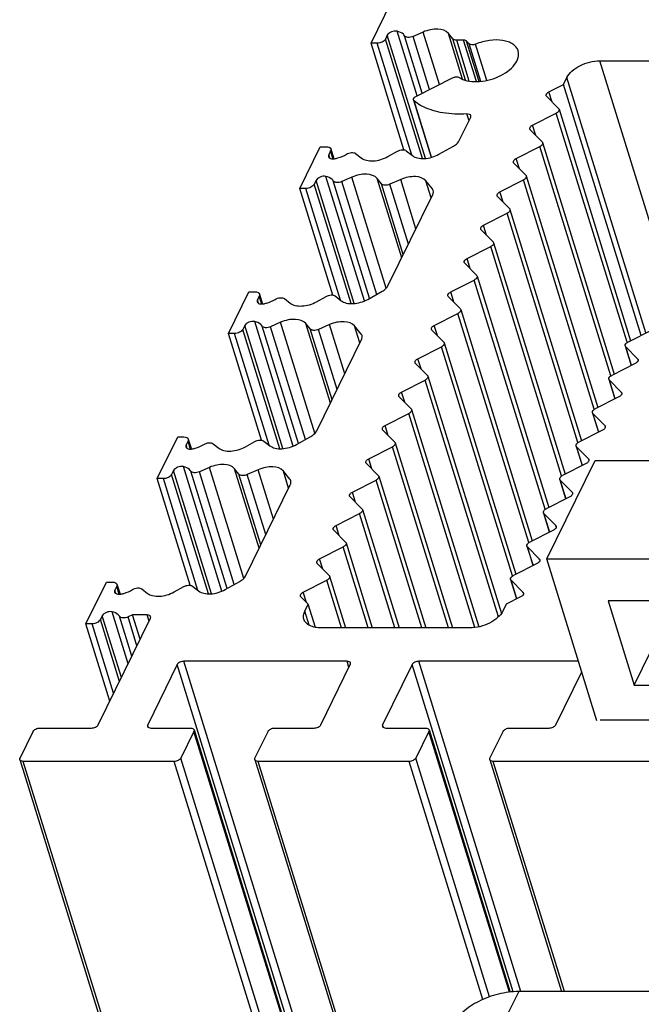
# Model space of a CAD drawing. Header units: millimetres. Extents: x 0 to 594, y 0 to 420.
# Tile 63 of 104: x 274 to 295, y 92 to 125. Entities that reach past the tile are written whole.
import ezdxf

# ---------------------------------------------------------------- set-up
doc = ezdxf.new("R2010")
doc.units = ezdxf.units.MM
doc.header["$LTSCALE"] = 32.67
doc.layers.get('0').update_dxf_attribs({"linetype": 'CONTINUOUS'})

msp = doc.modelspace()

# ---------------------------------------------------------------- linework, layer by layer
at = {"color": 7, "linetype": 'CONTINUOUS'}
for p, q in [((286.16338, 124.63152), (286.84972, 126.03015)), ((286.70942, 124.89962), (286.64649, 124.77139)), ((287.91123, 125.00889), (287.57536, 124.86005)), ((288.90168, 124.78374), (288.7566, 124.96377)), ((287.2684, 121.05566), (286.16338, 124.63152)), ((286.37062, 124.63152), (286.16338, 124.63152)), ((289.26557, 124.73597), (289.0342, 124.73597)), ((289.45687, 124.61223), (289.36672, 124.7032)), ((293.83308, 124.0441), (298.80681, 124.0441)), ((287.68423, 122.85997), (288.89929, 123.47598)), ((292.12817, 123.00439), (292.61504, 123.25122)), ((292.61504, 123.25122), (292.72959, 123.48465)), ((295.21607, 114.83427), (292.61504, 123.25122)), ((292.44812, 122.44494), (292.05052, 122.84616)), ((287.59067, 122.72771), (288.18419, 120.80705)), ((291.5791, 121.8855), (292.37047, 122.28671)), ((292.46404, 122.41897), (294.86318, 114.65536)), ((289.1202, 121.36574), (289.50476, 122.14941)), ((291.89905, 121.32605), (291.50145, 121.72726)), ((291.91497, 121.30007), (294.3141, 113.53647)), ((283.7749, 119.76432), (284.46124, 121.16294)), ((284.46124, 121.16294), (284.66848, 121.16294)), ((284.80709, 121.02308), (284.74416, 120.89484)), ((284.81482, 121.08951), (284.91887, 120.7528)), ((285.64894, 120.93441), (285.83872, 120.78557)), ((286.72838, 120.83069), (287.05016, 121.01073)), ((287.34671, 121.02577), (287.55203, 120.86474)), ((288.44169, 120.90986), (288.92725, 121.18154)), ((291.03002, 120.7666), (291.8214, 121.16781)), ((291.34997, 120.20715), (290.95237, 120.60836)), ((284.32094, 120.03242), (284.25801, 119.90418)), ((285.52275, 120.14168), (285.18688, 119.99285)), ((286.5132, 119.91653), (286.36813, 120.09657)), ((287.15835, 120.06251), (286.79499, 119.90149)), ((288.22265, 119.74572), (288.00373, 120.01739)), ((290.48095, 119.6477), (291.27232, 120.04891)), ((291.36589, 120.18117), (293.76503, 112.41757)), ((284.87992, 116.18846), (283.7749, 119.76432)), ((283.98214, 119.76432), (283.7749, 119.76432)), ((286.73172, 116.49853), (288.23481, 119.56151)), ((290.8009, 119.08825), (290.40329, 119.48946)), ((289.93187, 118.5288), (290.72325, 118.93001)), ((290.81682, 119.06228), (293.21595, 111.29867)), ((290.25182, 117.96935), (289.85422, 118.37057)), ((290.26774, 117.94338), (292.66688, 110.17977)), ((289.3828, 117.4099), (290.17417, 117.81112)), ((289.70275, 116.85045), (289.30514, 117.25167)), ((288.83358, 116.29093), (289.6251, 116.69222)), ((289.71867, 116.82448), (292.1178, 109.06087)), ((281.38642, 114.89711), (282.07277, 116.29573)), ((282.07277, 116.29573), (282.28001, 116.29573)), ((286.05321, 116.04266), (286.53878, 116.31434)), ((282.41861, 116.15587), (282.35568, 116.02764)), ((282.42634, 116.2223), (282.53039, 115.88559)), ((283.26046, 116.0672), (283.45025, 115.91837)), ((284.3399, 115.96349), (284.66168, 116.14352)), ((284.95823, 116.15856), (285.16356, 115.99754)), ((289.1536, 115.73141), (288.75593, 116.1327)), ((289.16952, 115.70544), (291.56863, 107.94193)), ((283.13427, 115.27448), (282.79841, 115.12564)), ((288.28457, 115.17196), (289.07595, 115.57318)), ((281.93246, 115.16521), (281.86953, 115.03697)), ((284.12472, 115.04932), (283.97965, 115.22936)), ((284.76988, 115.19531), (284.40652, 115.03428)), ((285.83417, 114.87851), (285.61525, 115.15019)), ((288.60453, 114.61252), (288.20692, 115.01373)), ((295.57004, 115.01373), (294.77866, 114.61252)), ((282.49132, 111.32167), (281.38642, 114.89711)), ((281.59366, 114.89711), (281.38642, 114.89711)), ((284.34341, 111.63168), (285.84633, 114.69431)), ((287.7355, 114.05307), (288.52688, 114.45428)), ((288.62045, 114.58654), (291.01955, 106.82303)), ((294.68509, 114.48025), (294.88699, 113.82691)), ((294.70101, 114.45428), (295.09862, 114.05307)), ((288.05545, 113.49362), (287.65785, 113.89483)), ((295.02096, 113.89483), (294.22959, 113.49362)), ((287.18642, 112.93417), (287.9778, 113.33538)), ((288.07137, 113.46764), (290.5311, 105.50794)), ((294.13602, 113.36136), (294.33792, 112.70801)), ((294.15194, 113.33538), (294.54954, 112.93417)), ((287.50638, 112.37472), (287.10877, 112.77593)), ((294.47189, 112.77593), (293.68051, 112.37472)), ((287.52229, 112.34875), (289.77534, 105.05788)), ((286.63735, 111.81527), (287.42873, 112.21648)), ((293.58694, 112.24246), (293.78884, 111.58911)), ((293.60286, 112.21648), (294.00046, 111.81527)), ((286.9573, 111.25582), (286.5597, 111.65703)), ((293.92281, 111.65703), (293.13144, 111.25582)), ((278.99812, 110.03026), (279.68446, 111.42888)), ((279.68446, 111.42888), (279.8917, 111.42888)), ((280.03031, 111.28902), (279.96738, 111.16078)), ((280.03804, 111.35545), (280.14209, 111.01874)), ((282.56993, 111.29171), (282.77525, 111.13069)), ((283.66491, 111.17581), (284.15047, 111.44748)), ((280.87216, 111.20035), (281.06194, 111.05151)), ((281.9516, 111.09663), (282.27337, 111.27667)), ((286.08827, 110.69637), (286.87965, 111.09759)), ((286.97322, 111.22985), (288.89133, 105.02284)), ((293.03787, 111.12356), (293.23977, 110.47022)), ((293.05379, 111.09759), (293.45139, 110.69637)), ((292.05718, 107.33907), (293.67695, 110.63982)), ((293.67695, 110.63982), (306.02838, 110.63982)), ((279.54416, 110.29836), (279.48123, 110.17012)), ((280.74597, 110.40763), (280.4101, 110.25879)), ((281.73642, 110.18247), (281.59134, 110.36251)), ((282.38157, 110.32845), (282.01821, 110.16743)), ((286.40823, 110.13692), (286.01062, 110.53814)), ((293.37374, 110.53814), (292.58236, 110.13692)), ((280.10327, 106.45398), (278.99812, 110.03026)), ((279.20536, 110.03026), (278.99812, 110.03026)), ((283.44587, 110.01166), (283.22695, 110.28334)), ((285.5392, 109.57747), (286.33057, 109.97869)), ((286.42414, 110.11095), (287.99649, 105.02284)), ((292.48879, 110.00466), (292.69069, 109.35132)), ((292.50471, 109.97869), (292.90231, 109.57747)), ((281.95476, 106.76412), (283.45803, 109.82746)), ((285.85915, 109.01803), (285.46155, 109.41924)), ((292.82466, 109.41924), (292.03329, 109.01803)), ((285.87507, 108.99205), (287.10165, 105.02284)), ((284.99012, 108.45858), (285.7815, 108.85979)), ((291.93972, 108.88576), (292.14162, 108.23242)), ((291.95563, 108.85979), (292.35324, 108.45858)), ((285.31007, 107.89913), (284.91247, 108.30034)), ((292.27559, 108.30034), (291.48421, 107.89913)), ((284.44105, 107.33968), (285.23242, 107.74089)), ((285.32599, 107.87315), (286.20681, 105.02284)), ((291.39064, 107.76687), (291.59254, 107.11352)), ((291.40656, 107.74089), (291.80416, 107.33968)), ((293.73465, 101.91079), (292.05718, 107.33907)), ((292.05718, 107.33907), (304.40861, 107.33907)), ((284.761, 106.78023), (284.3634, 107.18144)), ((291.72651, 107.18144), (290.93513, 106.78023)), ((284.77692, 106.75426), (285.31197, 105.02284)), ((276.60947, 105.1627), (277.29581, 106.56132)), ((277.29581, 106.56132), (277.50305, 106.56132)), ((277.64165, 106.42146), (277.57872, 106.29322)), ((277.64938, 106.48789), (277.75344, 106.15118)), ((278.4835, 106.33279), (278.67329, 106.18396)), ((279.56295, 106.22907), (279.88472, 106.40911)), ((280.18127, 106.42415), (280.3866, 106.26313)), ((281.27626, 106.30825), (281.76182, 106.57992)), ((283.89197, 106.22078), (284.68335, 106.62199)), ((290.84157, 106.64797), (291.04346, 105.99462)), ((290.85748, 106.62199), (291.25509, 106.22078)), ((284.05893, 105.81571), (283.81432, 106.06254)), ((291.17744, 106.06255), (290.69057, 105.81571)), ((283.94438, 105.58229), (284.05893, 105.81571)), ((284.29806, 105.0419), (284.05893, 105.81571)), ((290.69057, 105.81571), (290.57602, 105.58229)), ((294.10936, 105.92908), (294.9808, 103.10911)), ((303.22787, 105.92908), (294.10936, 105.92908)), ((277.0209, 101.77803), (278.77221, 105.34682)), ((277.15551, 105.4308), (277.09258, 105.30256)), ((278.17373, 105.45871), (278.02145, 105.39123)), ((278.42619, 104.64172), (278.17373, 105.45871)), ((278.66132, 105.45871), (278.17373, 105.45871)), ((277.41023, 102.57141), (276.60947, 105.1627)), ((276.81671, 105.1627), (276.60947, 105.1627)), ((289.47253, 105.02284), (284.4988, 105.02284)), ((294.9808, 103.10911), (295.80441, 104.78745)), ((279.66715, 103.79205), (278.67881, 101.77803)), ((285.35895, 103.90394), (279.88784, 103.90394)), ((284.48149, 101.77803), (285.46983, 103.79205)), ((287.54222, 103.79205), (286.55388, 101.77803)), ((293.11872, 103.90394), (287.76292, 103.90394)), ((292.35657, 101.77803), (293.22733, 103.55247)), ((294.9808, 103.10911), (304.09931, 103.10911)), ((293.84815, 101.94587), (297.24687, 101.94587)), ((274.39944, 100.65913), (274.8387, 101.55425)), ((275.0594, 101.66614), (276.8002, 101.66614)), ((278.78969, 101.66614), (280.11602, 101.66614)), ((280.22691, 101.55425), (279.78765, 100.65913)), ((280.23309, 101.6074), (302.01906, 31.10798)), ((282.27451, 100.65913), (282.71377, 101.55425)), ((282.93447, 101.66614), (284.2608, 101.66614)), ((286.66477, 101.66614), (287.99109, 101.66614)), ((288.10198, 101.55425), (287.66272, 100.65913)), ((288.10816, 101.6074), (290.82642, 92.8111)), ((290.14958, 100.65913), (290.58884, 101.55425)), ((290.80954, 101.66614), (292.13587, 101.66614)), ((274.39325, 100.60599), (296.17922, 30.10657)), ((279.56695, 100.54724), (274.51032, 100.54724)), ((282.26832, 100.60599), (304.05429, 30.10657)), ((287.44202, 100.54724), (282.38539, 100.54724)), ((290.1434, 100.60599), (292.54711, 92.82756)), ((296.56052, 100.54724), (290.26046, 100.54724)), ((312.08502, 92.82756), (291.11246, 92.82756))]:
    msp.add_line(p, q, dxfattribs=at)
at = {"color": 9, "linetype": 'CONTINUOUS'}
for p, q in [((287.98507, 120.77161), (286.70942, 124.89962)), ((287.71076, 122.86817), (287.04157, 125.03367)), ((287.88202, 122.96024), (287.28776, 124.88328)), ((288.12446, 123.08316), (287.57536, 124.86005)), ((288.4546, 123.25053), (287.91123, 125.00889)), ((289.23114, 123.42816), (288.7566, 124.96377)), ((287.52908, 120.88275), (286.37062, 124.63152)), ((287.88364, 120.76797), (286.64649, 124.77139)), ((289.33189, 123.39156), (288.90168, 124.78374)), ((289.4584, 123.36328), (289.0342, 124.73597)), ((289.69501, 123.34628), (289.26557, 124.73597)), ((289.78522, 123.34894), (289.36672, 124.7032)), ((289.84538, 123.35502), (289.45687, 124.61222)), ((290.04491, 123.38582), (289.66906, 124.60207)), ((296.03181, 116.929), (293.83308, 124.0441)), ((295.37747, 114.9161), (292.72959, 123.48465)), ((292.23441, 122.6606), (292.12817, 123.00439)), ((288.19519, 120.80995), (287.61216, 122.69664)), ((289.44874, 122.03525), (289.37903, 122.26086)), ((294.74518, 114.60217), (292.37047, 122.28671)), ((291.68534, 121.5417), (291.5791, 121.8855)), ((284.7797, 120.77982), (284.74416, 120.89484)), ((284.89307, 120.74483), (284.80709, 121.02308)), ((294.1961, 113.48327), (291.8214, 121.16781)), ((291.13626, 120.4228), (291.03002, 120.7666)), ((285.49516, 115.90076), (284.25801, 119.90418)), ((285.59659, 115.90441), (284.32094, 120.03242)), ((285.94363, 115.99026), (284.65309, 120.16646)), ((286.11625, 116.07793), (284.89928, 120.01607)), ((286.35534, 116.2117), (285.18688, 119.99285)), ((286.67367, 116.41729), (285.52275, 120.14168)), ((287.19087, 117.43418), (286.36813, 120.09657)), ((287.24575, 117.54601), (286.5132, 119.91653)), ((287.4158, 117.89255), (286.79499, 119.90149)), ((287.66929, 118.40911), (287.15835, 120.06251)), ((288.17946, 119.44872), (288.00373, 120.01739)), ((293.64703, 112.36437), (291.27232, 120.04891)), ((285.1406, 116.01554), (283.98214, 119.76432)), ((290.58719, 119.3039), (290.48095, 119.6477)), ((293.09795, 111.24547), (290.72325, 118.93001)), ((290.03811, 118.185), (289.93187, 118.5288)), ((292.54888, 110.12658), (290.17417, 117.81112)), ((289.48904, 117.06611), (289.3828, 117.4099)), ((291.9998, 109.00768), (289.6251, 116.69222)), ((288.93982, 115.94714), (288.83358, 116.29093)), ((282.39123, 115.91261), (282.35568, 116.02764)), ((282.5046, 115.87762), (282.41861, 116.15587)), ((283.55507, 111.12332), (282.26461, 115.29926)), ((284.28516, 111.55021), (283.13427, 115.27448)), ((291.45062, 107.88875), (289.07595, 115.57318)), ((283.10657, 111.03393), (281.86953, 115.03697)), ((283.20801, 111.03754), (281.93246, 115.16521)), ((283.72771, 111.21094), (282.5108, 115.14886)), ((283.9668, 111.34472), (282.79841, 115.12564)), ((284.80239, 112.56697), (283.97965, 115.22936)), ((284.85727, 112.67881), (284.12472, 115.04932)), ((285.02732, 113.02534), (284.40652, 115.03428)), ((285.28082, 113.54191), (284.76988, 115.19531)), ((285.79098, 114.58152), (285.61525, 115.15019)), ((288.39082, 114.82817), (288.28457, 115.17196)), ((282.75192, 111.14898), (281.59366, 114.89711)), ((290.90154, 106.76985), (288.52688, 114.45428)), ((294.89381, 113.83037), (294.70101, 114.45428)), ((287.84174, 113.70927), (287.7355, 114.05307)), ((295.10733, 114.02487), (295.09862, 114.05307)), ((290.43241, 105.39227), (287.9778, 113.33538)), ((294.34474, 112.71147), (294.15194, 113.33538)), ((287.29267, 112.59037), (287.18642, 112.93417)), ((294.55825, 112.90597), (294.54954, 112.93417)), ((289.64801, 105.03488), (287.42873, 112.21648)), ((293.79566, 111.59257), (293.60286, 112.21648)), ((286.74359, 111.47147), (286.63735, 111.81527)), ((294.00918, 111.78707), (294.00046, 111.81527)), ((280.11629, 111.01077), (280.03031, 111.28902)), ((280.00292, 111.04576), (279.96738, 111.16078)), ((288.75689, 105.02284), (286.87965, 111.09759)), ((293.24659, 110.47367), (293.05379, 111.09759)), ((286.19451, 110.35257), (286.08827, 110.69637)), ((293.4601, 110.66817), (293.45139, 110.69637)), ((280.81991, 106.17001), (279.54416, 110.29836)), ((281.16693, 106.25595), (279.87631, 110.43241)), ((281.89693, 106.68311), (280.74597, 110.40763)), ((282.41408, 107.70012), (281.59134, 110.36251)), ((282.89251, 108.67505), (282.38157, 110.32845)), ((280.36402, 106.28084), (279.20536, 110.03026)), ((280.71849, 106.16633), (279.48123, 110.17012)), ((281.33954, 106.34365), (280.1225, 110.28201)), ((281.57863, 106.47743), (280.4101, 110.25879)), ((282.46896, 107.81195), (281.73642, 110.18247)), ((282.63902, 108.15849), (282.01821, 110.16743)), ((283.40268, 109.71467), (283.22695, 110.28333)), ((287.86205, 105.02284), (286.33057, 109.97869)), ((292.69751, 109.35478), (292.50471, 109.97869)), ((285.64544, 109.23368), (285.5392, 109.57747)), ((292.91103, 109.54927), (292.90231, 109.57747)), ((286.96721, 105.02284), (285.7815, 108.85979)), ((292.14844, 108.23588), (291.95563, 108.85979)), ((285.09636, 108.11478), (284.99012, 108.45858)), ((292.36195, 108.43038), (292.35324, 108.45858)), ((286.07237, 105.02284), (285.23242, 107.74089)), ((291.59936, 107.11698), (291.40656, 107.74089)), ((284.54729, 106.99588), (284.44105, 107.33968)), ((291.81288, 107.31148), (291.80416, 107.33968)), ((277.72764, 106.14321), (277.64165, 106.42146)), ((285.17753, 105.02284), (284.68335, 106.62199)), ((291.05029, 105.99808), (290.85748, 106.62199)), ((277.61427, 106.1782), (277.57872, 106.29322)), ((283.99821, 105.87698), (283.89197, 106.22078)), ((291.2638, 106.19258), (291.25509, 106.22078)), ((277.79612, 103.35777), (277.15551, 105.4308)), ((278.02535, 103.82488), (277.48765, 105.56485)), ((278.14789, 104.0746), (277.73384, 105.41445)), ((278.31996, 104.42524), (278.02145, 105.39123)), ((278.72538, 105.25141), (278.66132, 105.45871)), ((284.08845, 105.11608), (283.94438, 105.58229)), ((277.5374, 102.83054), (276.81671, 105.1627)), ((277.73319, 103.22953), (277.09258, 105.30256)), ((301.45312, 33.29263), (279.66715, 103.79205)), ((301.67381, 33.40452), (279.88784, 103.90394)), ((285.42301, 103.69664), (285.35895, 103.90394)), ((290.93272, 92.82038), (287.54222, 103.79205)), ((291.18578, 92.82756), (287.76292, 103.90394)), ((278.70746, 101.68533), (278.67881, 101.77803)), ((286.58253, 101.68533), (286.55388, 101.77803)), ((302.01287, 31.05483), (280.22691, 101.55425)), ((290.80462, 92.80849), (288.10198, 101.55425)), ((296.29629, 30.04782), (274.51032, 100.54724)), ((301.35292, 30.04782), (279.56695, 100.54724)), ((301.57361, 30.15971), (279.78765, 100.65913)), ((304.17136, 30.04782), (282.38539, 100.54724)), ((289.90988, 92.56123), (287.44202, 100.54724)), ((290.1371, 92.65203), (287.66272, 100.65913)), ((292.64603, 92.82756), (290.26046, 100.54724)), ((291.11246, 92.82756), (290.56339, 91.70866))]:
    msp.add_line(p, q, dxfattribs=at)
at = {"color": 7, "linetype": 'CONTINUOUS'}
for points, knots in [([(287.04157, 125.03367), (286.97812, 125.04781), (286.87365, 125.03082), (286.7642, 124.96991), (286.72144, 124.92413), (286.70942, 124.89962)], [0, 0, 0, 0, 0.51896423, 0.78207426, 1, 1, 1, 1]), ([(287.28776, 124.88328), (287.27638, 124.9016), (287.21313, 124.97759), (287.11588, 125.01711), (287.04157, 125.03367)], [0, 0, 0, 0, 0.22076569, 1, 1, 1, 1]), ([(287.57536, 124.86005), (287.54772, 124.8478), (287.49024, 124.83051), (287.39116, 124.82203), (287.31018, 124.84714), (287.28776, 124.88328)], [0, 0, 0, 0, 0.29805037, 0.58074648, 1, 1, 1, 1]), ([(288.7566, 124.96377), (288.67752, 125.06191), (288.44421, 125.12255), (288.15476, 125.09475), (287.99035, 125.04395), (287.91123, 125.00889)], [0, 0, 0, 0, 0.42684584, 0.70688044, 1, 1, 1, 1]), ([(286.64649, 124.77139), (286.62485, 124.72729), (286.53326, 124.65813), (286.42782, 124.63152), (286.37062, 124.63152)], [0, 0, 0, 0, 0.4619649, 1, 1, 1, 1]), ([(289.0342, 124.73597), (289.02008, 124.73597), (288.9731, 124.73901), (288.92274, 124.7576), (288.90168, 124.78374)], [0, 0, 0, 0, 0.29608875, 1, 1, 1, 1]), ([(289.36672, 124.7032), (289.36133, 124.70864), (289.33195, 124.73022), (289.29389, 124.73597), (289.26557, 124.73597)], [0, 0, 0, 0, 0.21286163, 1, 1, 1, 1]), ([(289.66906, 124.60207), (289.63067, 124.58641), (289.55834, 124.57069), (289.47929, 124.58961), (289.45687, 124.61223)], [0, 0, 0, 0, 0.56566861, 1, 1, 1, 1]), ([(291.09469, 124.37624), (291.08088, 124.42084), (291.03347, 124.50893), (290.91563, 124.61277), (290.75873, 124.68853), (290.4952, 124.75192), (290.11724, 124.74421), (289.81729, 124.66252), (289.66906, 124.60207)], [0, 0, 0, 0, 0.08860264, 0.18480507, 0.29343841, 0.41608062, 0.69622779, 1, 1, 1, 1]), ([(289.12144, 123.48614), (289.19841, 123.43379), (289.39374, 123.35902), (289.84713, 123.3232), (290.32793, 123.44007), (290.74274, 123.67603), (290.97645, 123.89253), (291.1129, 124.13215), (291.11674, 124.30504), (291.09469, 124.37624)], [0, 0, 0, 0, 0.11060935, 0.24212713, 0.53702738, 0.68013531, 0.80645954, 0.91142473, 1, 1, 1, 1]), ([(292.72959, 123.48465), (292.76957, 123.56613), (292.90184, 123.7221), (293.16856, 123.89545), (293.48869, 124.01299), (293.71947, 124.0441), (293.83308, 124.0441)], [0, 0, 0, 0, 0.21147963, 0.46335591, 0.73526341, 1, 1, 1, 1]), ([(288.89929, 123.47598), (288.93674, 123.49497), (289.01129, 123.5159), (289.09308, 123.50542), (289.12144, 123.48614)], [0, 0, 0, 0, 0.55046693, 1, 1, 1, 1]), ([(287.59076, 122.72774), (287.58369, 122.75037), (287.60554, 122.81289), (287.65452, 122.8449), (287.68423, 122.85997)], [0, 0, 0, 0, 0.41568697, 1, 1, 1, 1]), ([(292.03469, 122.87216), (292.02768, 122.89481), (292.04944, 122.9573), (292.09846, 122.98933), (292.12817, 123.00439)], [0, 0, 0, 0, 0.41574764, 1, 1, 1, 1]), ([(287.90559, 122.50715), (287.87847, 122.52079), (287.77567, 122.57574), (287.67846, 122.64153), (287.61216, 122.69664)], [0, 0, 0, 0, 0.26038628, 1, 1, 1, 1]), ([(289.37903, 122.26086), (289.1101, 122.24523), (288.60466, 122.26213), (288.11345, 122.40265), (287.90559, 122.50715)], [0, 0, 0, 0, 0.53657055, 1, 1, 1, 1]), ([(289.51092, 122.20254), (289.50474, 122.22294), (289.4602, 122.25979), (289.40825, 122.26256), (289.37903, 122.26086)], [0, 0, 0, 0, 0.42130061, 1, 1, 1, 1]), ([(289.50476, 122.14941), (289.50693, 122.15381), (289.51372, 122.17052), (289.51473, 122.18996), (289.51092, 122.20254)], [0, 0, 0, 0, 0.27195979, 1, 1, 1, 1]), ([(292.46396, 122.41894), (292.47097, 122.39629), (292.4492, 122.3338), (292.40019, 122.30177), (292.37047, 122.28671)], [0, 0, 0, 0, 0.4157477, 1, 1, 1, 1]), ([(291.48561, 121.75326), (291.4786, 121.77591), (291.50037, 121.83841), (291.54938, 121.87043), (291.5791, 121.8855)], [0, 0, 0, 0, 0.41574768, 1, 1, 1, 1]), ([(288.92725, 121.18154), (288.94922, 121.19383), (289.02457, 121.24158), (289.09182, 121.30792), (289.1202, 121.36574)], [0, 0, 0, 0, 0.28095228, 1, 1, 1, 1]), ([(291.91488, 121.30005), (291.92189, 121.2774), (291.90013, 121.2149), (291.85111, 121.18288), (291.8214, 121.16781)], [0, 0, 0, 0, 0.4157477, 1, 1, 1, 1]), ([(284.66848, 121.16294), (284.70131, 121.16294), (284.75992, 121.15624), (284.8077, 121.11286), (284.8148, 121.0895)], [0, 0, 0, 0, 0.573494, 1, 1, 1, 1]), ([(284.74416, 120.89484), (284.74146, 120.88934), (284.73299, 120.86846), (284.73181, 120.84419), (284.73655, 120.82845)], [0, 0, 0, 0, 0.27142892, 1, 1, 1, 1]), ([(284.8148, 121.0895), (284.81958, 121.07378), (284.81829, 121.04947), (284.80979, 121.02859), (284.80709, 121.02308)], [0, 0, 0, 0, 0.72780144, 1, 1, 1, 1]), ([(284.94474, 120.76079), (284.97981, 120.76721), (285.11715, 120.79912), (285.2492, 120.85542), (285.33854, 120.91119)], [0, 0, 0, 0, 0.25291068, 1, 1, 1, 1]), ([(285.33854, 120.91119), (285.38883, 120.94258), (285.4926, 120.97712), (285.61095, 120.9642), (285.64894, 120.93441)], [0, 0, 0, 0, 0.55115231, 1, 1, 1, 1]), ([(287.05016, 121.01073), (287.09961, 121.0384), (287.19903, 121.06859), (287.31074, 121.05398), (287.34671, 121.02577)], [0, 0, 0, 0, 0.55351403, 1, 1, 1, 1]), ([(287.55203, 120.86474), (287.60137, 120.82605), (287.7352, 120.77237), (287.96127, 120.75857), (288.20695, 120.80264), (288.36683, 120.86798), (288.44169, 120.90986)], [0, 0, 0, 0, 0.20211327, 0.44858369, 0.72348986, 1, 1, 1, 1]), ([(284.73655, 120.82845), (284.74571, 120.79793), (284.79855, 120.76193), (284.87469, 120.75309), (284.92097, 120.75644), (284.94474, 120.76079)], [0, 0, 0, 0, 0.41062636, 0.68853223, 1, 1, 1, 1]), ([(285.83872, 120.78557), (285.88806, 120.74688), (286.02189, 120.6932), (286.24796, 120.67939), (286.49364, 120.72347), (286.65352, 120.78881), (286.72838, 120.83069)], [0, 0, 0, 0, 0.20211324, 0.4485836, 0.72348979, 1, 1, 1, 1]), ([(290.93654, 120.63436), (290.92953, 120.65701), (290.95129, 120.71951), (291.00031, 120.75153), (291.03002, 120.7666)], [0, 0, 0, 0, 0.41574768, 1, 1, 1, 1]), ([(286.36813, 120.09657), (286.28905, 120.1947), (286.05574, 120.25534), (285.76629, 120.22755), (285.60188, 120.17675), (285.52275, 120.14168)], [0, 0, 0, 0, 0.42684584, 0.70688044, 1, 1, 1, 1]), ([(284.25801, 119.90418), (284.23637, 119.86009), (284.14478, 119.79093), (284.03934, 119.76432), (283.98214, 119.76432)], [0, 0, 0, 0, 0.4619649, 1, 1, 1, 1]), ([(284.65309, 120.16646), (284.58964, 120.18061), (284.48517, 120.16361), (284.37572, 120.1027), (284.33297, 120.05692), (284.32094, 120.03242)], [0, 0, 0, 0, 0.51896423, 0.78207426, 1, 1, 1, 1]), ([(284.89928, 120.01607), (284.8879, 120.0344), (284.82465, 120.11039), (284.72741, 120.1499), (284.65309, 120.16646)], [0, 0, 0, 0, 0.22076569, 1, 1, 1, 1]), ([(285.18688, 119.99285), (285.15925, 119.9806), (285.10176, 119.96331), (285.00268, 119.95482), (284.9217, 119.97994), (284.89928, 120.01607)], [0, 0, 0, 0, 0.29805037, 0.58074648, 1, 1, 1, 1]), ([(286.79499, 119.90149), (286.74375, 119.87878), (286.64768, 119.85578), (286.53956, 119.88382), (286.5132, 119.91653)], [0, 0, 0, 0, 0.57156459, 1, 1, 1, 1]), ([(288.00373, 120.01739), (287.92465, 120.11553), (287.69134, 120.17617), (287.40189, 120.14838), (287.23748, 120.09758), (287.15835, 120.06251)], [0, 0, 0, 0, 0.42684596, 0.70688055, 1, 1, 1, 1]), ([(291.36581, 120.18115), (291.37282, 120.1585), (291.35105, 120.096), (291.30204, 120.06398), (291.27232, 120.04891)], [0, 0, 0, 0, 0.4157477, 1, 1, 1, 1]), ([(288.23481, 119.56151), (288.24026, 119.57263), (288.25741, 119.61433), (288.25997, 119.66305), (288.25027, 119.69438)], [0, 0, 0, 0, 0.27406005, 1, 1, 1, 1]), ([(290.38746, 119.51546), (290.38045, 119.53811), (290.40222, 119.60061), (290.45123, 119.63263), (290.48095, 119.6477)], [0, 0, 0, 0, 0.41574768, 1, 1, 1, 1]), ([(290.81673, 119.06225), (290.82374, 119.0396), (290.80198, 118.9771), (290.75296, 118.94508), (290.72325, 118.93001)], [0, 0, 0, 0, 0.4157477, 1, 1, 1, 1]), ([(289.83839, 118.39657), (289.83138, 118.41922), (289.85314, 118.48171), (289.90215, 118.51374), (289.93187, 118.5288)], [0, 0, 0, 0, 0.41574768, 1, 1, 1, 1]), ([(290.26766, 117.94335), (290.27466, 117.9207), (290.2529, 117.85821), (290.20389, 117.82618), (290.17417, 117.81112)], [0, 0, 0, 0, 0.4157477, 1, 1, 1, 1]), ([(289.28931, 117.27767), (289.2823, 117.30032), (289.30407, 117.36281), (289.35308, 117.39484), (289.3828, 117.4099)], [0, 0, 0, 0, 0.41574768, 1, 1, 1, 1]), ([(289.71858, 116.82445), (289.72559, 116.8018), (289.70383, 116.73931), (289.65481, 116.70728), (289.6251, 116.69222)], [0, 0, 0, 0, 0.4157477, 1, 1, 1, 1]), ([(282.28001, 116.29573), (282.31284, 116.29573), (282.37144, 116.28903), (282.41922, 116.24566), (282.42633, 116.2223)], [0, 0, 0, 0, 0.573494, 1, 1, 1, 1]), ([(286.53878, 116.31434), (286.56074, 116.32662), (286.63609, 116.37437), (286.70334, 116.44071), (286.73172, 116.49853)], [0, 0, 0, 0, 0.28095228, 1, 1, 1, 1]), ([(288.74009, 116.1587), (288.73309, 116.18135), (288.75485, 116.24384), (288.80386, 116.27587), (288.83358, 116.29093)], [0, 0, 0, 0, 0.41574768, 1, 1, 1, 1]), ([(282.35568, 116.02764), (282.35298, 116.02214), (282.34451, 116.00125), (282.34334, 115.97698), (282.34807, 115.96124)], [0, 0, 0, 0, 0.27142892, 1, 1, 1, 1]), ([(282.34807, 115.96124), (282.35724, 115.93073), (282.41007, 115.89472), (282.48622, 115.88589), (282.53249, 115.88924), (282.55626, 115.89359)], [0, 0, 0, 0, 0.41062636, 0.68853223, 1, 1, 1, 1]), ([(282.42633, 116.2223), (282.43111, 116.20658), (282.42982, 116.18227), (282.42132, 116.16139), (282.41861, 116.15587)], [0, 0, 0, 0, 0.72780144, 1, 1, 1, 1]), ([(282.55626, 115.89359), (282.59133, 115.9), (282.72867, 115.93191), (282.86073, 115.98822), (282.95006, 116.04398)], [0, 0, 0, 0, 0.25291068, 1, 1, 1, 1]), ([(282.95006, 116.04398), (283.00035, 116.07537), (283.10413, 116.10991), (283.22247, 116.097), (283.26046, 116.0672)], [0, 0, 0, 0, 0.55115231, 1, 1, 1, 1]), ([(283.45025, 115.91837), (283.49959, 115.87967), (283.63341, 115.826), (283.85948, 115.81219), (284.10517, 115.85626), (284.26504, 115.9216), (284.3399, 115.96349)], [0, 0, 0, 0, 0.20211324, 0.4485836, 0.72348979, 1, 1, 1, 1]), ([(284.66168, 116.14352), (284.71113, 116.17119), (284.81055, 116.20138), (284.92226, 116.18677), (284.95823, 116.15856)], [0, 0, 0, 0, 0.55351403, 1, 1, 1, 1]), ([(285.16356, 115.99754), (285.2129, 115.95884), (285.34672, 115.90517), (285.57279, 115.89136), (285.81848, 115.93544), (285.97835, 116.00077), (286.05321, 116.04266)], [0, 0, 0, 0, 0.20211327, 0.44858369, 0.72348986, 1, 1, 1, 1]), ([(289.16944, 115.70541), (289.17644, 115.68276), (289.15468, 115.62027), (289.10567, 115.58824), (289.07595, 115.57318)], [0, 0, 0, 0, 0.4157477, 1, 1, 1, 1]), ([(282.26461, 115.29926), (282.20116, 115.3134), (282.09669, 115.29641), (281.98725, 115.23549), (281.94449, 115.18972), (281.93246, 115.16521)], [0, 0, 0, 0, 0.51896423, 0.78207426, 1, 1, 1, 1]), ([(282.5108, 115.14886), (282.49943, 115.16719), (282.43617, 115.24318), (282.33893, 115.28269), (282.26461, 115.29926)], [0, 0, 0, 0, 0.22076569, 1, 1, 1, 1]), ([(283.97965, 115.22936), (283.90057, 115.32749), (283.66726, 115.38813), (283.37781, 115.36034), (283.2134, 115.30954), (283.13427, 115.27448)], [0, 0, 0, 0, 0.42684584, 0.70688044, 1, 1, 1, 1]), ([(285.61525, 115.15019), (285.53617, 115.24832), (285.30286, 115.30896), (285.01341, 115.28117), (284.849, 115.23037), (284.76988, 115.19531)], [0, 0, 0, 0, 0.42684596, 0.70688055, 1, 1, 1, 1]), ([(281.86953, 115.03697), (281.8479, 114.99288), (281.7563, 114.92372), (281.65087, 114.89711), (281.59366, 114.89711)], [0, 0, 0, 0, 0.4619649, 1, 1, 1, 1]), ([(282.79841, 115.12564), (282.77077, 115.11339), (282.71328, 115.0961), (282.61421, 115.08762), (282.53322, 115.11273), (282.5108, 115.14886)], [0, 0, 0, 0, 0.29805037, 0.58074648, 1, 1, 1, 1]), ([(284.40652, 115.03428), (284.35528, 115.01158), (284.2592, 114.98858), (284.15108, 115.01661), (284.12472, 115.04932)], [0, 0, 0, 0, 0.57156459, 1, 1, 1, 1]), ([(288.19109, 115.03973), (288.18408, 115.06238), (288.20584, 115.12487), (288.25486, 115.1569), (288.28457, 115.17196)], [0, 0, 0, 0, 0.41574768, 1, 1, 1, 1]), ([(285.84633, 114.69431), (285.85179, 114.70542), (285.86893, 114.74712), (285.87149, 114.79584), (285.86179, 114.82717)], [0, 0, 0, 0, 0.27406005, 1, 1, 1, 1]), ([(294.68518, 114.48028), (294.67817, 114.50293), (294.69993, 114.56543), (294.74895, 114.59745), (294.77866, 114.61252)], [0, 0, 0, 0, 0.4157477, 1, 1, 1, 1]), ([(288.62036, 114.58651), (288.62737, 114.56387), (288.60561, 114.50137), (288.55659, 114.46935), (288.52688, 114.45428)], [0, 0, 0, 0, 0.4157477, 1, 1, 1, 1]), ([(287.64201, 113.92083), (287.63501, 113.94348), (287.65677, 114.00598), (287.70578, 114.038), (287.7355, 114.05307)], [0, 0, 0, 0, 0.41574768, 1, 1, 1, 1]), ([(295.11445, 114.02707), (295.12146, 114.00442), (295.09969, 113.94192), (295.05068, 113.9099), (295.02096, 113.89483)], [0, 0, 0, 0, 0.4157477, 1, 1, 1, 1]), ([(288.07129, 113.46762), (288.07829, 113.44497), (288.05653, 113.38247), (288.00752, 113.35045), (287.9778, 113.33538)], [0, 0, 0, 0, 0.4157477, 1, 1, 1, 1]), ([(294.1361, 113.36138), (294.12909, 113.38403), (294.15086, 113.44653), (294.19987, 113.47855), (294.22959, 113.49362)], [0, 0, 0, 0, 0.4157477, 1, 1, 1, 1]), ([(287.09294, 112.80193), (287.08593, 112.82458), (287.10769, 112.88708), (287.15671, 112.9191), (287.18642, 112.93417)], [0, 0, 0, 0, 0.41574768, 1, 1, 1, 1]), ([(294.56537, 112.90817), (294.57238, 112.88552), (294.55062, 112.82302), (294.50161, 112.791), (294.47189, 112.77593)], [0, 0, 0, 0, 0.4157477, 1, 1, 1, 1]), ([(287.52221, 112.34872), (287.52922, 112.32607), (287.50745, 112.26357), (287.45844, 112.23155), (287.42873, 112.21648)], [0, 0, 0, 0, 0.4157477, 1, 1, 1, 1]), ([(293.58703, 112.24248), (293.58002, 112.26513), (293.60178, 112.32763), (293.6508, 112.35965), (293.68051, 112.37472)], [0, 0, 0, 0, 0.4157477, 1, 1, 1, 1]), ([(284.15047, 111.44748), (284.17243, 111.45977), (284.24778, 111.50752), (284.31504, 111.57386), (284.34341, 111.63168)], [0, 0, 0, 0, 0.28095217, 1, 1, 1, 1]), ([(286.54386, 111.68304), (286.53686, 111.70568), (286.55862, 111.76818), (286.60763, 111.80021), (286.63735, 111.81527)], [0, 0, 0, 0, 0.41574768, 1, 1, 1, 1]), ([(294.0163, 111.78927), (294.02331, 111.76662), (294.00154, 111.70412), (293.95253, 111.6721), (293.92281, 111.65703)], [0, 0, 0, 0, 0.4157477, 1, 1, 1, 1]), ([(279.8917, 111.42888), (279.92453, 111.42888), (279.98314, 111.42218), (280.03092, 111.37881), (280.03802, 111.35544)], [0, 0, 0, 0, 0.573494, 1, 1, 1, 1]), ([(280.03802, 111.35544), (280.0428, 111.33972), (280.04151, 111.31541), (280.03301, 111.29454), (280.03031, 111.28902)], [0, 0, 0, 0, 0.72780144, 1, 1, 1, 1]), ([(282.27337, 111.27667), (282.32283, 111.30434), (282.42225, 111.33453), (282.53396, 111.31992), (282.56993, 111.29171)], [0, 0, 0, 0, 0.55351403, 1, 1, 1, 1]), ([(279.96738, 111.16078), (279.96468, 111.15528), (279.95621, 111.1344), (279.95503, 111.11013), (279.95976, 111.09439)], [0, 0, 0, 0, 0.27142892, 1, 1, 1, 1]), ([(279.95976, 111.09439), (279.96893, 111.06387), (280.02177, 111.02787), (280.09791, 111.01903), (280.14419, 111.02239), (280.16796, 111.02673)], [0, 0, 0, 0, 0.41062636, 0.68853223, 1, 1, 1, 1]), ([(280.16796, 111.02673), (280.20303, 111.03315), (280.34036, 111.06506), (280.47242, 111.12137), (280.56176, 111.17713)], [0, 0, 0, 0, 0.25291068, 1, 1, 1, 1]), ([(280.56176, 111.17713), (280.61204, 111.20852), (280.71582, 111.24306), (280.83417, 111.23014), (280.87216, 111.20035)], [0, 0, 0, 0, 0.55115243, 1, 1, 1, 1]), ([(281.06194, 111.05151), (281.11128, 111.01282), (281.24511, 110.95914), (281.47118, 110.94534), (281.71686, 110.98941), (281.87674, 111.05475), (281.9516, 111.09663)], [0, 0, 0, 0, 0.20211324, 0.4485836, 0.72348979, 1, 1, 1, 1]), ([(282.77525, 111.13069), (282.82459, 111.09199), (282.95841, 111.03832), (283.18449, 111.02451), (283.43017, 111.06858), (283.59005, 111.13392), (283.66491, 111.17581)], [0, 0, 0, 0, 0.20211324, 0.4485836, 0.72348979, 1, 1, 1, 1]), ([(286.97313, 111.22982), (286.98014, 111.20717), (286.95838, 111.14468), (286.90937, 111.11265), (286.87965, 111.09759)], [0, 0, 0, 0, 0.4157477, 1, 1, 1, 1]), ([(293.03795, 111.12359), (293.03094, 111.14624), (293.05271, 111.20873), (293.10172, 111.24076), (293.13144, 111.25582)], [0, 0, 0, 0, 0.4157477, 1, 1, 1, 1]), ([(285.99479, 110.56414), (285.98778, 110.58679), (286.00954, 110.64928), (286.05856, 110.68131), (286.08827, 110.69637)], [0, 0, 0, 0, 0.41574768, 1, 1, 1, 1]), ([(293.46722, 110.67037), (293.47423, 110.64772), (293.45247, 110.58523), (293.40345, 110.5532), (293.37374, 110.53814)], [0, 0, 0, 0, 0.4157477, 1, 1, 1, 1]), ([(279.87631, 110.43241), (279.81286, 110.44655), (279.70839, 110.42955), (279.59894, 110.36864), (279.55618, 110.32286), (279.54416, 110.29836)], [0, 0, 0, 0, 0.51896405, 0.78207419, 1, 1, 1, 1]), ([(280.1225, 110.28201), (280.11112, 110.30034), (280.04787, 110.37633), (279.95063, 110.41584), (279.87631, 110.43241)], [0, 0, 0, 0, 0.22076594, 1, 1, 1, 1]), ([(281.59134, 110.36251), (281.51226, 110.46064), (281.27895, 110.52128), (280.9895, 110.49349), (280.82509, 110.44269), (280.74597, 110.40763)], [0, 0, 0, 0, 0.42684596, 0.70688055, 1, 1, 1, 1]), ([(283.22695, 110.28334), (283.14787, 110.38147), (282.91456, 110.44211), (282.62511, 110.41432), (282.4607, 110.36352), (282.38157, 110.32845)], [0, 0, 0, 0, 0.42684585, 0.70688049, 1, 1, 1, 1]), ([(279.48123, 110.17012), (279.45959, 110.12603), (279.368, 110.05687), (279.26256, 110.03026), (279.20536, 110.03026)], [0, 0, 0, 0, 0.4619649, 1, 1, 1, 1]), ([(280.4101, 110.25879), (280.38246, 110.24654), (280.32498, 110.22925), (280.2259, 110.22077), (280.14492, 110.24588), (280.1225, 110.28201)], [0, 0, 0, 0, 0.29804952, 0.58074574, 1, 1, 1, 1]), ([(282.01821, 110.16743), (281.96697, 110.14472), (281.8709, 110.12173), (281.76278, 110.14976), (281.73642, 110.18247)], [0, 0, 0, 0, 0.57156461, 1, 1, 1, 1]), ([(286.42406, 110.11092), (286.43107, 110.08827), (286.4093, 110.02578), (286.36029, 109.99375), (286.33057, 109.97869)], [0, 0, 0, 0, 0.4157477, 1, 1, 1, 1]), ([(292.48888, 110.00469), (292.48187, 110.02734), (292.50363, 110.08983), (292.55264, 110.12186), (292.58236, 110.13692)], [0, 0, 0, 0, 0.4157477, 1, 1, 1, 1]), ([(283.45803, 109.82746), (283.46348, 109.83857), (283.48063, 109.88027), (283.48319, 109.92899), (283.47349, 109.96032)], [0, 0, 0, 0, 0.27406003, 1, 1, 1, 1]), ([(285.44571, 109.44524), (285.4387, 109.46789), (285.46047, 109.53038), (285.50948, 109.56241), (285.5392, 109.57747)], [0, 0, 0, 0, 0.41574768, 1, 1, 1, 1]), ([(292.91815, 109.55147), (292.92516, 109.52883), (292.90339, 109.46633), (292.85438, 109.4343), (292.82466, 109.41924)], [0, 0, 0, 0, 0.4157477, 1, 1, 1, 1]), ([(285.87498, 108.99202), (285.88199, 108.96938), (285.86023, 108.90688), (285.81122, 108.87486), (285.7815, 108.85979)], [0, 0, 0, 0, 0.4157477, 1, 1, 1, 1]), ([(291.9398, 108.88579), (291.93279, 108.90844), (291.95456, 108.97094), (292.00357, 109.00296), (292.03329, 109.01803)], [0, 0, 0, 0, 0.4157477, 1, 1, 1, 1]), ([(284.89664, 108.32634), (284.88963, 108.34899), (284.91139, 108.41149), (284.96041, 108.44351), (284.99012, 108.45858)], [0, 0, 0, 0, 0.41574768, 1, 1, 1, 1]), ([(292.36907, 108.43258), (292.37608, 108.40993), (292.35432, 108.34743), (292.3053, 108.31541), (292.27559, 108.30034)], [0, 0, 0, 0, 0.4157477, 1, 1, 1, 1]), ([(285.32591, 107.87313), (285.33292, 107.85048), (285.31115, 107.78798), (285.26214, 107.75596), (285.23242, 107.74089)], [0, 0, 0, 0, 0.4157477, 1, 1, 1, 1]), ([(291.39073, 107.76689), (291.38372, 107.78954), (291.40548, 107.85204), (291.45449, 107.88406), (291.48421, 107.89913)], [0, 0, 0, 0, 0.4157477, 1, 1, 1, 1]), ([(284.34756, 107.20744), (284.34055, 107.23009), (284.36232, 107.29259), (284.41133, 107.32461), (284.44105, 107.33968)], [0, 0, 0, 0, 0.41574768, 1, 1, 1, 1]), ([(291.82, 107.31368), (291.827, 107.29103), (291.80524, 107.22853), (291.75623, 107.19651), (291.72651, 107.18144)], [0, 0, 0, 0, 0.4157477, 1, 1, 1, 1]), ([(281.76182, 106.57992), (281.78378, 106.59221), (281.85913, 106.63996), (281.92639, 106.7063), (281.95476, 106.76412)], [0, 0, 0, 0, 0.28095228, 1, 1, 1, 1]), ([(284.77683, 106.75423), (284.78384, 106.73158), (284.76208, 106.66908), (284.71306, 106.63706), (284.68335, 106.62199)], [0, 0, 0, 0, 0.4157477, 1, 1, 1, 1]), ([(290.84165, 106.648), (290.83464, 106.67064), (290.85641, 106.73314), (290.90542, 106.76516), (290.93513, 106.78023)], [0, 0, 0, 0, 0.4157477, 1, 1, 1, 1]), ([(277.50305, 106.56132), (277.53588, 106.56132), (277.59449, 106.55462), (277.64227, 106.51125), (277.64937, 106.48789)], [0, 0, 0, 0, 0.573494, 1, 1, 1, 1]), ([(277.64937, 106.48789), (277.65415, 106.47216), (277.65286, 106.44785), (277.64436, 106.42698), (277.64165, 106.42146)], [0, 0, 0, 0, 0.72780144, 1, 1, 1, 1]), ([(278.1731, 106.30957), (278.22339, 106.34096), (278.32717, 106.3755), (278.44551, 106.36258), (278.4835, 106.33279)], [0, 0, 0, 0, 0.55115231, 1, 1, 1, 1]), ([(279.88472, 106.40911), (279.93418, 106.43678), (280.0336, 106.46697), (280.1453, 106.45236), (280.18127, 106.42415)], [0, 0, 0, 0, 0.55351403, 1, 1, 1, 1]), ([(277.57872, 106.29322), (277.57603, 106.28773), (277.56755, 106.26684), (277.56638, 106.24257), (277.57111, 106.22683)], [0, 0, 0, 0, 0.27142892, 1, 1, 1, 1]), ([(277.57111, 106.22683), (277.58028, 106.19631), (277.63312, 106.16031), (277.70926, 106.15147), (277.75554, 106.15483), (277.77931, 106.15917)], [0, 0, 0, 0, 0.41062636, 0.68853223, 1, 1, 1, 1]), ([(277.77931, 106.15917), (277.81438, 106.16559), (277.95171, 106.1975), (278.08377, 106.25381), (278.1731, 106.30957)], [0, 0, 0, 0, 0.25291068, 1, 1, 1, 1]), ([(278.67329, 106.18396), (278.72263, 106.14526), (278.85645, 106.09158), (279.08253, 106.07778), (279.32821, 106.12185), (279.48809, 106.18719), (279.56295, 106.22907)], [0, 0, 0, 0, 0.20211324, 0.4485836, 0.72348979, 1, 1, 1, 1]), ([(280.3866, 106.26313), (280.43594, 106.22443), (280.56976, 106.17076), (280.79583, 106.15695), (281.04152, 106.20102), (281.20139, 106.26636), (281.27626, 106.30825)], [0, 0, 0, 0, 0.20211327, 0.44858369, 0.72348986, 1, 1, 1, 1]), ([(283.79849, 106.08855), (283.79148, 106.11119), (283.81324, 106.17369), (283.86226, 106.20572), (283.89197, 106.22078)], [0, 0, 0, 0, 0.41574768, 1, 1, 1, 1]), ([(291.27092, 106.19478), (291.27793, 106.17213), (291.25617, 106.10964), (291.20715, 106.07761), (291.17744, 106.06255)], [0, 0, 0, 0, 0.41574767, 1, 1, 1, 1]), ([(277.48765, 105.56485), (277.42421, 105.57899), (277.31973, 105.56199), (277.21029, 105.50108), (277.16753, 105.4553), (277.15551, 105.4308)], [0, 0, 0, 0, 0.51896423, 0.78207426, 1, 1, 1, 1]), ([(277.73384, 105.41445), (277.72247, 105.43278), (277.65921, 105.50877), (277.56197, 105.54828), (277.48765, 105.56485)], [0, 0, 0, 0, 0.22076569, 1, 1, 1, 1]), ([(278.02145, 105.39123), (277.99381, 105.37898), (277.93632, 105.36169), (277.83725, 105.35321), (277.75627, 105.37832), (277.73384, 105.41445)], [0, 0, 0, 0, 0.29805037, 0.58074648, 1, 1, 1, 1]), ([(278.77838, 105.39996), (278.7727, 105.41865), (278.73447, 105.45335), (278.68759, 105.45871), (278.66132, 105.45871)], [0, 0, 0, 0, 0.426506, 1, 1, 1, 1]), ([(278.77221, 105.34682), (278.77437, 105.35123), (278.78117, 105.36793), (278.7822, 105.38738), (278.77838, 105.39996)], [0, 0, 0, 0, 0.27219856, 1, 1, 1, 1]), ([(283.91346, 105.31656), (283.90074, 105.35772), (283.89392, 105.45142), (283.92335, 105.53942), (283.94438, 105.58229)], [0, 0, 0, 0, 0.47424512, 1, 1, 1, 1]), ([(290.57602, 105.58229), (290.53604, 105.50081), (290.40377, 105.34484), (290.13705, 105.17149), (289.81692, 105.05395), (289.58614, 105.02284), (289.47253, 105.02284)], [0, 0, 0, 0, 0.21147963, 0.46335591, 0.73526341, 1, 1, 1, 1]), ([(277.09258, 105.30256), (277.07094, 105.25847), (276.97935, 105.18931), (276.87391, 105.1627), (276.81671, 105.1627)], [0, 0, 0, 0, 0.4619649, 1, 1, 1, 1]), ([(284.4988, 105.02284), (284.42836, 105.02284), (284.29566, 105.03404), (284.11734, 105.09004), (283.98147, 105.18319), (283.9273, 105.27176), (283.91346, 105.31656)], [0, 0, 0, 0, 0.30375218, 0.56998946, 0.7977859, 1, 1, 1, 1]), ([(279.88784, 103.90394), (279.84208, 103.90394), (279.75773, 103.88265), (279.68446, 103.82732), (279.66715, 103.79205)], [0, 0, 0, 0, 0.5380351, 1, 1, 1, 1]), ([(285.476, 103.84519), (285.47032, 103.86388), (285.4321, 103.89858), (285.38521, 103.90394), (285.35895, 103.90394)], [0, 0, 0, 0, 0.426506, 1, 1, 1, 1]), ([(285.46983, 103.79205), (285.472, 103.79646), (285.4788, 103.81317), (285.47983, 103.83261), (285.476, 103.84519)], [0, 0, 0, 0, 0.27219856, 1, 1, 1, 1]), ([(287.76292, 103.90394), (287.71715, 103.90394), (287.6328, 103.88265), (287.55953, 103.82732), (287.54222, 103.79205)], [0, 0, 0, 0, 0.5380351, 1, 1, 1, 1]), ([(276.8002, 101.66614), (276.84597, 101.66614), (276.93032, 101.68743), (277.00359, 101.74276), (277.0209, 101.77803)], [0, 0, 0, 0, 0.5380351, 1, 1, 1, 1]), ([(278.67881, 101.77803), (278.67664, 101.77362), (278.66985, 101.75692), (278.66881, 101.73747), (278.67264, 101.72489)], [0, 0, 0, 0, 0.27219856, 1, 1, 1, 1]), ([(278.67264, 101.72489), (278.67832, 101.7062), (278.71654, 101.67151), (278.76343, 101.66614), (278.78969, 101.66614)], [0, 0, 0, 0, 0.426506, 1, 1, 1, 1]), ([(284.2608, 101.66614), (284.30656, 101.66614), (284.39091, 101.68743), (284.46418, 101.74276), (284.48149, 101.77803)], [0, 0, 0, 0, 0.5380351, 1, 1, 1, 1]), ([(286.55388, 101.77803), (286.55172, 101.77362), (286.54492, 101.75692), (286.54389, 101.73747), (286.54771, 101.72489)], [0, 0, 0, 0, 0.27219856, 1, 1, 1, 1]), ([(286.54771, 101.72489), (286.55339, 101.7062), (286.59162, 101.67151), (286.6385, 101.66614), (286.66477, 101.66614)], [0, 0, 0, 0, 0.426506, 1, 1, 1, 1]), ([(292.13587, 101.66614), (292.18163, 101.66614), (292.26598, 101.68743), (292.33926, 101.74276), (292.35657, 101.77803)], [0, 0, 0, 0, 0.5380351, 1, 1, 1, 1]), ([(274.8387, 101.55425), (274.85601, 101.58953), (274.92928, 101.64485), (275.01363, 101.66614), (275.0594, 101.66614)], [0, 0, 0, 0, 0.4619649, 1, 1, 1, 1]), ([(280.11602, 101.66614), (280.14229, 101.66614), (280.18917, 101.66078), (280.2274, 101.62608), (280.23308, 101.60739)], [0, 0, 0, 0, 0.573494, 1, 1, 1, 1]), ([(280.23308, 101.60739), (280.2369, 101.59482), (280.23587, 101.57537), (280.22907, 101.55867), (280.22691, 101.55425)], [0, 0, 0, 0, 0.72780144, 1, 1, 1, 1]), ([(282.71377, 101.55425), (282.73108, 101.58953), (282.80435, 101.64485), (282.88871, 101.66614), (282.93447, 101.66614)], [0, 0, 0, 0, 0.4619649, 1, 1, 1, 1]), ([(287.99109, 101.66614), (288.01736, 101.66614), (288.06424, 101.66078), (288.10247, 101.62608), (288.10815, 101.60739)], [0, 0, 0, 0, 0.573494, 1, 1, 1, 1]), ([(288.10815, 101.60739), (288.11197, 101.59482), (288.11094, 101.57537), (288.10414, 101.55867), (288.10198, 101.55425)], [0, 0, 0, 0, 0.72780144, 1, 1, 1, 1]), ([(290.58884, 101.55425), (290.60615, 101.58953), (290.67943, 101.64485), (290.76378, 101.66614), (290.80954, 101.66614)], [0, 0, 0, 0, 0.4619649, 1, 1, 1, 1]), ([(274.39327, 100.60599), (274.38944, 100.61857), (274.39047, 100.63802), (274.39727, 100.65472), (274.39944, 100.65913)], [0, 0, 0, 0, 0.72780144, 1, 1, 1, 1]), ([(274.51032, 100.54724), (274.48406, 100.54724), (274.43717, 100.55261), (274.39895, 100.58731), (274.39327, 100.60599)], [0, 0, 0, 0, 0.573494, 1, 1, 1, 1]), ([(279.78765, 100.65913), (279.77033, 100.62386), (279.69706, 100.56853), (279.61271, 100.54724), (279.56695, 100.54724)], [0, 0, 0, 0, 0.4619649, 1, 1, 1, 1]), ([(282.26834, 100.60599), (282.26451, 100.61857), (282.26554, 100.63802), (282.27234, 100.65472), (282.27451, 100.65913)], [0, 0, 0, 0, 0.72780144, 1, 1, 1, 1]), ([(282.38539, 100.54724), (282.35913, 100.54724), (282.31224, 100.55261), (282.27402, 100.58731), (282.26834, 100.60599)], [0, 0, 0, 0, 0.573494, 1, 1, 1, 1]), ([(287.66272, 100.65913), (287.64541, 100.62386), (287.57213, 100.56853), (287.48778, 100.54724), (287.44202, 100.54724)], [0, 0, 0, 0, 0.4619649, 1, 1, 1, 1]), ([(290.14341, 100.60599), (290.13958, 100.61857), (290.14062, 100.63802), (290.14742, 100.65472), (290.14958, 100.65913)], [0, 0, 0, 0, 0.72780144, 1, 1, 1, 1]), ([(290.26046, 100.54724), (290.2342, 100.54724), (290.18732, 100.55261), (290.14909, 100.58731), (290.14341, 100.60599)], [0, 0, 0, 0, 0.573494, 1, 1, 1, 1]), ([(291.11246, 92.82756), (290.88526, 92.82756), (290.42371, 92.76531), (289.78337, 92.53033), (289.24999, 92.18352), (288.98543, 91.8716), (288.90548, 91.70866)], [0, 0, 0, 0, 0.26471186, 0.53664956, 0.78854014, 1, 1, 1, 1])]:
    msp.add_open_spline(points, degree=3, knots=knots, dxfattribs=at)
for points in [[(292.05052, 122.84616), (292.04338, 122.85337), (292.03769, 122.86246), (292.03469, 122.87216)], [(287.61216, 122.69664), (287.60248, 122.70468), (287.59451, 122.71573), (287.59076, 122.72774)], [(292.44812, 122.44494), (292.45527, 122.43774), (292.46096, 122.42864), (292.46396, 122.41894)], [(291.50145, 121.72726), (291.4943, 121.73447), (291.48861, 121.74357), (291.48561, 121.75326)], [(291.89905, 121.32605), (291.90619, 121.31884), (291.91188, 121.30974), (291.91488, 121.30005)], [(290.95237, 120.60836), (290.94523, 120.61557), (290.93954, 120.62467), (290.93654, 120.63436)], [(291.34997, 120.20715), (291.35712, 120.19994), (291.36281, 120.19084), (291.36581, 120.18115)], [(288.25027, 119.69438), (288.24452, 119.71294), (288.23484, 119.73059), (288.22265, 119.74572)], [(290.40329, 119.48946), (290.39615, 119.49667), (290.39046, 119.50577), (290.38746, 119.51546)], [(290.8009, 119.08825), (290.80804, 119.08104), (290.81373, 119.07194), (290.81673, 119.06225)], [(289.85422, 118.37057), (289.84708, 118.37777), (289.84139, 118.38687), (289.83839, 118.39657)], [(290.25182, 117.96935), (290.25897, 117.96214), (290.26466, 117.95305), (290.26766, 117.94335)], [(289.30514, 117.25167), (289.298, 117.25888), (289.29231, 117.26797), (289.28931, 117.27767)], [(289.70275, 116.85045), (289.70989, 116.84325), (289.71558, 116.83415), (289.71858, 116.82445)], [(288.75593, 116.1327), (288.74878, 116.13991), (288.74309, 116.149), (288.74009, 116.1587)], [(289.1536, 115.73141), (289.16075, 115.72421), (289.16644, 115.71511), (289.16944, 115.70541)], [(288.20692, 115.01373), (288.19978, 115.02094), (288.19409, 115.03004), (288.19109, 115.03973)], [(285.86179, 114.82717), (285.85605, 114.84573), (285.84637, 114.86338), (285.83417, 114.87851)], [(288.60453, 114.61252), (288.61167, 114.60531), (288.61736, 114.59621), (288.62036, 114.58651)], [(294.70101, 114.45428), (294.69387, 114.46149), (294.68818, 114.47059), (294.68518, 114.48028)], [(295.09862, 114.05307), (295.10576, 114.04586), (295.11145, 114.03676), (295.11445, 114.02707)], [(287.65785, 113.89483), (287.6507, 113.90204), (287.64501, 113.91114), (287.64201, 113.92083)], [(288.05545, 113.49362), (288.06259, 113.48641), (288.06829, 113.47731), (288.07129, 113.46762)], [(294.15194, 113.33538), (294.14479, 113.34259), (294.1391, 113.35169), (294.1361, 113.36138)], [(287.10877, 112.77593), (287.10163, 112.78314), (287.09594, 112.79224), (287.09294, 112.80193)], [(294.54954, 112.93417), (294.55668, 112.92696), (294.56237, 112.91786), (294.56537, 112.90817)], [(287.50638, 112.37472), (287.51352, 112.36751), (287.51921, 112.35841), (287.52221, 112.34872)], [(293.60286, 112.21648), (293.59572, 112.22369), (293.59003, 112.23279), (293.58703, 112.24248)], [(286.5597, 111.65703), (286.55255, 111.66424), (286.54686, 111.67334), (286.54386, 111.68304)], [(294.00046, 111.81527), (294.00761, 111.80806), (294.0133, 111.79896), (294.0163, 111.78927)], [(286.9573, 111.25582), (286.96444, 111.24861), (286.97013, 111.23951), (286.97313, 111.22982)], [(293.05379, 111.09759), (293.04664, 111.10479), (293.04095, 111.11389), (293.03795, 111.12359)], [(293.45139, 110.69637), (293.45853, 110.68916), (293.46422, 110.68007), (293.46722, 110.67037)], [(286.01062, 110.53814), (286.00348, 110.54534), (285.99779, 110.55444), (285.99479, 110.56414)], [(283.47349, 109.96032), (283.46774, 109.97888), (283.45806, 109.99653), (283.44587, 110.01166)], [(286.40823, 110.13692), (286.41537, 110.12972), (286.42106, 110.12062), (286.42406, 110.11092)], [(292.50471, 109.97869), (292.49757, 109.9859), (292.49188, 109.99499), (292.48888, 110.00469)], [(285.46155, 109.41924), (285.4544, 109.42645), (285.44871, 109.43555), (285.44571, 109.44524)], [(292.90231, 109.57747), (292.90946, 109.57027), (292.91515, 109.56117), (292.91815, 109.55147)], [(285.85915, 109.01803), (285.86629, 109.01082), (285.87198, 109.00172), (285.87498, 108.99202)], [(291.95563, 108.85979), (291.94849, 108.867), (291.9428, 108.8761), (291.9398, 108.88579)], [(284.91247, 108.30034), (284.90533, 108.30755), (284.89964, 108.31665), (284.89664, 108.32634)], [(292.35324, 108.45858), (292.36038, 108.45137), (292.36607, 108.44227), (292.36907, 108.43258)], [(285.31007, 107.89913), (285.31722, 107.89192), (285.32291, 107.88282), (285.32591, 107.87313)], [(291.40656, 107.74089), (291.39942, 107.7481), (291.39373, 107.7572), (291.39073, 107.76689)], [(291.80416, 107.33968), (291.81131, 107.33247), (291.817, 107.32337), (291.82, 107.31368)], [(284.3634, 107.18144), (284.35625, 107.18865), (284.35056, 107.19775), (284.34756, 107.20744)], [(284.761, 106.78023), (284.76814, 106.77302), (284.77383, 106.76392), (284.77683, 106.75423)], [(290.85748, 106.62199), (290.85034, 106.6292), (290.84465, 106.6383), (290.84165, 106.648)], [(283.81432, 106.06254), (283.80718, 106.06975), (283.80149, 106.07885), (283.79849, 106.08855)], [(291.25509, 106.22078), (291.26223, 106.21357), (291.26792, 106.20447), (291.27092, 106.19478)]]:
    msp.add_open_spline(points, degree=3, dxfattribs=at)

doc.saveas('drawing.dxf')
